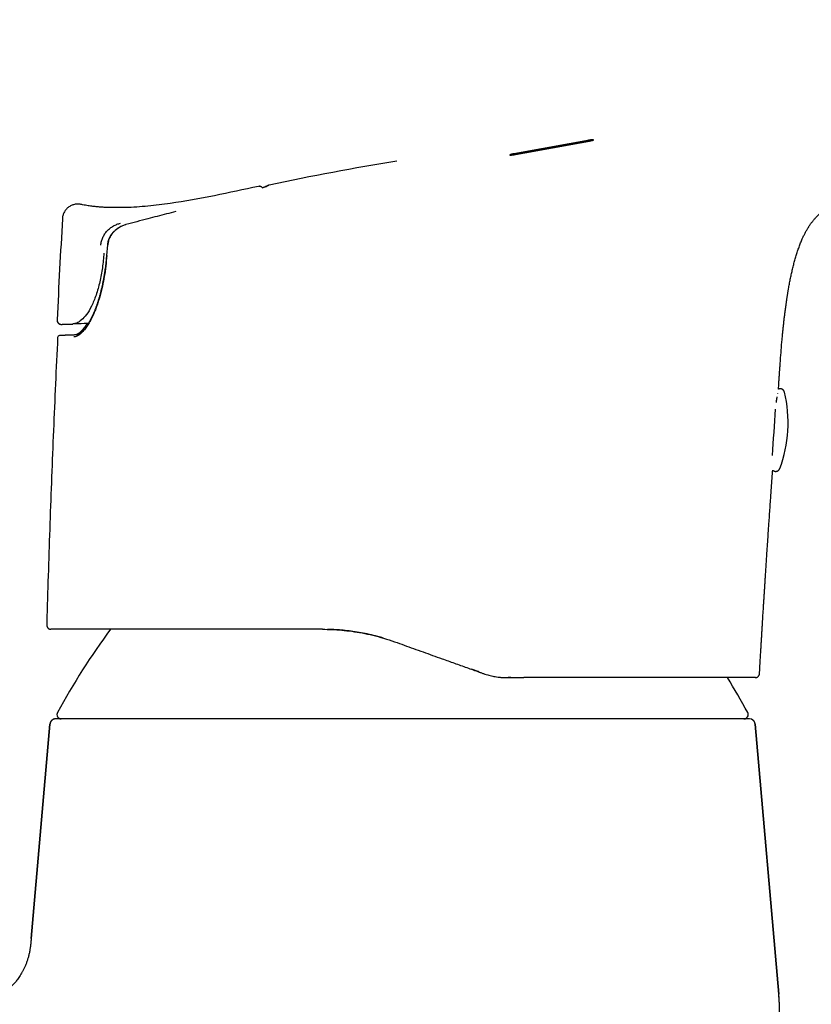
# Model space of a CAD drawing. Header units: millimetres. Extents: x 8 to 776, y 12 to 810.
# Tile 23 of 25: x 559 to 615, y 566 to 636. Entities that reach past the tile are written whole.
import ezdxf

# ---------------------------------------------------------------- set-up
doc = ezdxf.new("R2010")
doc.units = ezdxf.units.MM

msp = doc.modelspace()

# ---------------------------------------------------------------- linework, layer by layer
at = {"color": 7, "linetype": 'Continuous', "lineweight": 30}
for p, q in [((594.024, 626.162), (599.209, 627.102)), ((576.128, 623.895), (576.107, 623.894)), ((563.601, 622.617), (563.587, 622.623)), ((565.459, 619.786), (565.398, 619.035)), ((561.961, 613.262), (561.967, 613.262)), ((612.573, 609.305), (612.578, 609.333)), ((613.044, 609.427), (613.044, 609.427)), ((561.448, 592.752), (561.49, 592.748)), ((591.508, 589.769), (591.049, 589.934)), ((591.6, 589.736), (591.508, 589.769)), ((593.809, 589.347), (593.619, 589.348)), ((593.809, 589.347), (593.816, 589.349)), ((611.005, 589.349), (610.993, 589.348)), ((610.994, 589.348), (611, 589.348)), ((610.996, 589.348), (610.997, 589.348)), ((611.281, 589.632), (611.289, 589.631)), ((610.588, 586.45), (561.821, 586.45)), ((561.422, 586.085), (560.104, 571.014)), ((560.104, 571.014), (561.422, 586.085)), ((612.647, 567.102), (610.986, 586.085)), ((610.986, 586.085), (612.647, 567.102))]:
    msp.add_line(p, q, dxfattribs=at)
at = {"color": 7, "linetype": 'Continuous', "lineweight": 30, "flags": 128}
for points in [[(599.208, 627.122), (598.56, 627.005), (597.912, 626.888), (597.264, 626.77), (596.616, 626.653), (595.967, 626.535), (595.319, 626.417), (594.671, 626.3), (594.023, 626.182)], [(594.15, 626.137), (594.798, 626.256), (595.446, 626.374), (596.094, 626.492), (596.742, 626.61), (597.39, 626.728), (598.038, 626.845), (598.687, 626.963), (599.335, 627.081)], [(564.116, 614.251), (564.021, 614.248), (563.823, 614.241), (563.625, 614.234), (563.427, 614.228), (563.23, 614.221), (563.032, 614.215)]]:
    msp.add_lwpolyline(points, dxfattribs=at)
at = {"color": 7, "linetype": 'Continuous', "lineweight": 30}
for centre, radius, start, end in [((618.454, 428.357), 200, 99.39517, 102.01192), ((562.216, 614.489), 0.3, 177.12484, 271.89958), ((554.38, 872.311), 258.242, 271.74121, 271.92005), ((562.109, 613.255), 0.15, 94.42726, 177.24391), ((604.308, 607.262), 9, 339.06331, 13.9191), ((429.567, 617.995), 183.102, 355.92123, 356.94226), ((605.84, 562.955), 50, 143.42554, 151.39505), ((566.568, 562.955), 50, 28.60495, 31.86151), ((561.821, 586.05), 0.4, 90, 175), ((562.207, 586.75), 0.3, 151.39505, 270), ((610.202, 586.75), 0.3, 270, 28.60495), ((610.588, 586.05), 0.4, 5, 90), ((597.704, 565.795), 15, 0, 5)]:
    msp.add_arc(centre, radius, start, end, dxfattribs=at)
for points, knots in [([(612.915, 613.488), (612.915, 613.488), (612.917, 613.505), (612.92, 613.541), (612.926, 613.601), (612.933, 613.668), (612.941, 613.752), (612.951, 613.852), (612.964, 613.969), (612.982, 614.136), (613.006, 614.353), (613.038, 614.624), (613.073, 614.909), (613.103, 615.14), (613.126, 615.313), (613.14, 615.422), (613.155, 615.527), (613.168, 615.621), (613.178, 615.693), (613.186, 615.745), (613.191, 615.782), (613.196, 615.811), (613.2, 615.839), (613.204, 615.871), (613.213, 615.926), (613.224, 616.003), (613.239, 616.098), (613.254, 616.195), (613.269, 616.294), (613.285, 616.393), (613.302, 616.494), (613.319, 616.595), (613.349, 616.772), (613.395, 617.028), (613.457, 617.355), (613.525, 617.679), (613.597, 617.997), (613.675, 618.317), (613.759, 618.635), (613.849, 618.946), (613.944, 619.251), (614.045, 619.551), (614.155, 619.847), (614.264, 620.114), (614.37, 620.351), (614.471, 620.56), (614.58, 620.764), (614.696, 620.963), (614.82, 621.156), (614.95, 621.34), (615.087, 621.515), (615.229, 621.678), (615.374, 621.829), (615.524, 621.97), (615.675, 622.099), (615.829, 622.219), (615.983, 622.328), (616.138, 622.429), (616.293, 622.521), (616.447, 622.606), (616.602, 622.684), (616.76, 622.759), (616.922, 622.829), (617.088, 622.896), (617.228, 622.949), (617.341, 622.99), (617.427, 623.02), (617.513, 623.049), (617.601, 623.077), (617.688, 623.105), (617.774, 623.131), (617.851, 623.154), (617.917, 623.173), (617.97, 623.188), (618.013, 623.201), (618.046, 623.21), (618.072, 623.217), (618.095, 623.224), (618.123, 623.231), (618.157, 623.24), (618.202, 623.252), (618.256, 623.267), (618.317, 623.283), (618.381, 623.299), (618.447, 623.316), (618.507, 623.331), (618.56, 623.344), (618.604, 623.355), (618.646, 623.365), (618.683, 623.373), (618.714, 623.381), (618.75, 623.389), (618.792, 623.399), (618.845, 623.412), (618.891, 623.422), (618.93, 623.431), (618.961, 623.439), (618.994, 623.446), (619.026, 623.453), (619.055, 623.46), (619.079, 623.465), (619.1, 623.47), (619.126, 623.476), (619.162, 623.484), (619.216, 623.496), (619.284, 623.511), (619.368, 623.529), (619.466, 623.55), (619.577, 623.574), (619.703, 623.601), (619.831, 623.628), (619.956, 623.655), (620.073, 623.68), (620.185, 623.703), (620.291, 623.725), (620.389, 623.746), (620.485, 623.766), (620.577, 623.785), (620.664, 623.803), (620.743, 623.819), (620.813, 623.834), (620.875, 623.847), (620.929, 623.858), (620.974, 623.868), (621.015, 623.876), (621.064, 623.886), (621.125, 623.899), (621.2, 623.915), (621.284, 623.932), (621.377, 623.951), (621.476, 623.972), (621.581, 623.994), (621.692, 624.017), (621.798, 624.04), (621.9, 624.061), (621.997, 624.082), (622.095, 624.102), (622.189, 624.122), (622.275, 624.141), (622.353, 624.157), (622.432, 624.174), (622.509, 624.19), (622.586, 624.206), (622.656, 624.221), (622.725, 624.236), (622.797, 624.251), (622.872, 624.267), (622.952, 624.284), (623.04, 624.303), (623.14, 624.325), (623.251, 624.348), (623.374, 624.375), (623.51, 624.404), (623.658, 624.436), (623.819, 624.471), (623.99, 624.507), (624.163, 624.545), (624.333, 624.581), (624.496, 624.616), (624.65, 624.65), (624.793, 624.68), (624.925, 624.709), (625.044, 624.735), (625.157, 624.759), (625.268, 624.783), (625.38, 624.807), (625.495, 624.831), (625.611, 624.857), (625.73, 624.882), (625.839, 624.905), (625.935, 624.926), (626.017, 624.944), (626.093, 624.96), (626.161, 624.975), (626.222, 624.988), (626.282, 625), (626.345, 625.014), (626.418, 625.03), (626.5, 625.047), (626.607, 625.07), (626.734, 625.097), (626.878, 625.128), (627.018, 625.158), (627.151, 625.186), (627.275, 625.212), (627.39, 625.237), (627.502, 625.261), (627.614, 625.285), (627.727, 625.309), (627.839, 625.332), (627.952, 625.356), (628.082, 625.384), (628.234, 625.416), (628.409, 625.453), (628.596, 625.493), (628.796, 625.535), (629.003, 625.579), (629.213, 625.623), (629.479, 625.679), (629.799, 625.747), (630.172, 625.826), (630.51, 625.897), (630.81, 625.96), (631.071, 626.016), (631.322, 626.069), (631.563, 626.12), (631.798, 626.169), (632.029, 626.218), (632.226, 626.26), (632.392, 626.295), (632.532, 626.325), (632.677, 626.356), (632.829, 626.388), (632.982, 626.421), (633.133, 626.453), (633.279, 626.484), (633.418, 626.513), (633.549, 626.541), (633.672, 626.568), (633.792, 626.593), (633.926, 626.622), (634.079, 626.654), (634.25, 626.691), (634.429, 626.729), (634.609, 626.767), (634.788, 626.805), (634.962, 626.842), (635.131, 626.879), (635.296, 626.914), (635.46, 626.949), (635.63, 626.985), (635.807, 627.023), (636.013, 627.067), (636.251, 627.118), (636.522, 627.176), (636.796, 627.235), (637.07, 627.293), (637.335, 627.35), (637.594, 627.405), (637.845, 627.459), (638.087, 627.51), (638.336, 627.563), (638.589, 627.617), (638.846, 627.672), (639.093, 627.725), (639.335, 627.777), (639.606, 627.834), (639.909, 627.899), (640.246, 627.971), (640.623, 628.051), (641.038, 628.139), (641.491, 628.235), (641.948, 628.332), (642.405, 628.429), (642.862, 628.526), (643.319, 628.623), (643.763, 628.717), (644.196, 628.809), (644.622, 628.9), (645.057, 628.992), (645.501, 629.086), (645.955, 629.183), (646.349, 629.267), (646.681, 629.337), (646.947, 629.394), (647.217, 629.451), (647.487, 629.508), (647.751, 629.565), (648, 629.618), (648.234, 629.668), (648.453, 629.714), (648.66, 629.758), (648.858, 629.8), (649.045, 629.84), (649.222, 629.878), (649.388, 629.913), (649.544, 629.947), (649.689, 629.978), (649.824, 630.006), (649.947, 630.033), (650.065, 630.058), (650.183, 630.083), (650.331, 630.114), (650.513, 630.153), (650.732, 630.2), (650.965, 630.25), (651.213, 630.302), (651.476, 630.359), (651.748, 630.416), (652.028, 630.476), (652.316, 630.538), (652.617, 630.602), (652.931, 630.669), (653.258, 630.738), (653.598, 630.811), (653.952, 630.886), (654.318, 630.964), (654.697, 631.045), (655.06, 631.122), (655.404, 631.195), (655.725, 631.263), (656.047, 631.332), (656.366, 631.4), (656.815, 631.495), (657.389, 631.617), (658.085, 631.765), (658.767, 631.91), (659.435, 632.052), (660.086, 632.19), (660.72, 632.325), (661.336, 632.456), (661.939, 632.585), (662.475, 632.699), (662.948, 632.8), (663.36, 632.887), (663.764, 632.973), (664.16, 633.058), (664.546, 633.14), (664.921, 633.22), (665.281, 633.296), (665.634, 633.371), (665.978, 633.445), (666.313, 633.516), (666.633, 633.584), (666.939, 633.649), (667.229, 633.711), (667.456, 633.759), (667.623, 633.795), (667.735, 633.819), (667.85, 633.843), (667.973, 633.869), (668.108, 633.898), (668.255, 633.929), (668.414, 633.963), (668.587, 634), (668.773, 634.039), (668.974, 634.082), (669.19, 634.128), (669.42, 634.177), (669.662, 634.229), (669.919, 634.283), (670.188, 634.34), (670.471, 634.401), (670.767, 634.464), (671.077, 634.529), (671.399, 634.598), (671.736, 634.67), (672.083, 634.744), (672.441, 634.82), (672.81, 634.899), (673.192, 634.98), (673.59, 635.065), (674.004, 635.153), (674.433, 635.244), (674.876, 635.339), (675.333, 635.436), (675.763, 635.527), (676.041, 635.586), (676.163, 635.612)], [0, 0, 0, 0, 0.000003, 0.000713, 0.001543, 0.002491, 0.003539, 0.005048, 0.006706, 0.008433, 0.012022, 0.015797, 0.019773, 0.023954, 0.025473, 0.027017, 0.028541, 0.029861, 0.030961, 0.031561, 0.032067, 0.032479, 0.032811, 0.03324, 0.033822, 0.03511, 0.036461, 0.037826, 0.039205, 0.040598, 0.042006, 0.043428, 0.044865, 0.049477, 0.054232, 0.058669, 0.063203, 0.067788, 0.072332, 0.076837, 0.081233, 0.085612, 0.089983, 0.094352, 0.097573, 0.100789, 0.103996, 0.107192, 0.110371, 0.113518, 0.116587, 0.119575, 0.122484, 0.125316, 0.128075, 0.130763, 0.133385, 0.135941, 0.138434, 0.140866, 0.14326, 0.145673, 0.148116, 0.150594, 0.153113, 0.15439, 0.155678, 0.156979, 0.158293, 0.159621, 0.160962, 0.162212, 0.163164, 0.163983, 0.164672, 0.165232, 0.165591, 0.165992, 0.166534, 0.167216, 0.168039, 0.169253, 0.170558, 0.171934, 0.173381, 0.174898, 0.17593, 0.176976, 0.177923, 0.17875, 0.179456, 0.180042, 0.181081, 0.182185, 0.183379, 0.183994, 0.184644, 0.185329, 0.18603, 0.186627, 0.187126, 0.187483, 0.187828, 0.18845, 0.189209, 0.19023, 0.191437, 0.192833, 0.194421, 0.196202, 0.198177, 0.199864, 0.201546, 0.20313, 0.204619, 0.206012, 0.207311, 0.208672, 0.209914, 0.211037, 0.212045, 0.212951, 0.213745, 0.214436, 0.215068, 0.21578, 0.216853, 0.218083, 0.21943, 0.220979, 0.222634, 0.224367, 0.22617, 0.228062, 0.229537, 0.231126, 0.232776, 0.234298, 0.235675, 0.23691, 0.238004, 0.239347, 0.240527, 0.241557, 0.242587, 0.243673, 0.244798, 0.245962, 0.247232, 0.248675, 0.250263, 0.252024, 0.253958, 0.256067, 0.258352, 0.260813, 0.263324, 0.265699, 0.268039, 0.270228, 0.272269, 0.274111, 0.275815, 0.277393, 0.278973, 0.280596, 0.282232, 0.28391, 0.28563, 0.287357, 0.28864, 0.289824, 0.29091, 0.291897, 0.29279, 0.293564, 0.294477, 0.295529, 0.296719, 0.298027, 0.300147, 0.302224, 0.304251, 0.306158, 0.307928, 0.309563, 0.311096, 0.312742, 0.314349, 0.315916, 0.317489, 0.319162, 0.321466, 0.323942, 0.326591, 0.329414, 0.33239, 0.335372, 0.338329, 0.343687, 0.348967, 0.354169, 0.358031, 0.36174, 0.365298, 0.368713, 0.372051, 0.375329, 0.37857, 0.380469, 0.382456, 0.384529, 0.38669, 0.388932, 0.391096, 0.393114, 0.395166, 0.397041, 0.398741, 0.400409, 0.402148, 0.40447, 0.406909, 0.409464, 0.412066, 0.414601, 0.417068, 0.419466, 0.421792, 0.424079, 0.426469, 0.428979, 0.431609, 0.435235, 0.439068, 0.443108, 0.44689, 0.45068, 0.45435, 0.457899, 0.461327, 0.464634, 0.468444, 0.472079, 0.475541, 0.478917, 0.482369, 0.487009, 0.491785, 0.496697, 0.502974, 0.509426, 0.515896, 0.522363, 0.528828, 0.535291, 0.541752, 0.547676, 0.553694, 0.559848, 0.56614, 0.572568, 0.579134, 0.58287, 0.586649, 0.590471, 0.594332, 0.598097, 0.601694, 0.604934, 0.608027, 0.610971, 0.613767, 0.616416, 0.618917, 0.62127, 0.623476, 0.625533, 0.627443, 0.629176, 0.630785, 0.632441, 0.634182, 0.63707, 0.640166, 0.643469, 0.646979, 0.650697, 0.654622, 0.658512, 0.662587, 0.666846, 0.671289, 0.675917, 0.680729, 0.685725, 0.690905, 0.696269, 0.701818, 0.706307, 0.710885, 0.71544, 0.719957, 0.724437, 0.734477, 0.744322, 0.753971, 0.763426, 0.772686, 0.781591, 0.790308, 0.798837, 0.807178, 0.813093, 0.818909, 0.824627, 0.830247, 0.835729, 0.841022, 0.846126, 0.851041, 0.855987, 0.860725, 0.865255, 0.869578, 0.873693, 0.8776, 0.879207, 0.880777, 0.882342, 0.884074, 0.885996, 0.888068, 0.890323, 0.892762, 0.895383, 0.898246, 0.9013, 0.904544, 0.907978, 0.911603, 0.915419, 0.919424, 0.923611, 0.927987, 0.932552, 0.937306, 0.94225, 0.94729, 0.952513, 0.957917, 0.963505, 0.969394, 0.975472, 0.98174, 0.988198, 0.994844, 1, 1, 1, 1]), ([(599.335, 627.081), (599.344, 627.083), (599.363, 627.086), (599.393, 627.092), (599.426, 627.099), (599.458, 627.106), (599.485, 627.112), (599.506, 627.117), (599.523, 627.121), (599.537, 627.125), (599.548, 627.128), (599.569, 627.134), (599.595, 627.143), (599.614, 627.151), (599.62, 627.157), (599.62, 627.161), (599.614, 627.165), (599.598, 627.167), (599.57, 627.167), (599.538, 627.166), (599.506, 627.164), (599.466, 627.16), (599.415, 627.154), (599.352, 627.146), (599.281, 627.135), (599.233, 627.127), (599.208, 627.122)], [0, 0, 0, 0, 0.024889, 0.054017, 0.087385, 0.12499, 0.153141, 0.178369, 0.200675, 0.220058, 0.236517, 0.250052, 0.319379, 0.384111, 0.424757, 0.463372, 0.499965, 0.562524, 0.624975, 0.666615, 0.708249, 0.749894, 0.806264, 0.86672, 0.931291, 1, 1, 1, 1]), ([(599.209, 627.102), (599.234, 627.106), (599.282, 627.115), (599.345, 627.124), (599.396, 627.131), (599.435, 627.136), (599.478, 627.141), (599.524, 627.145), (599.56, 627.147), (599.582, 627.147), (599.594, 627.147), (599.599, 627.146), (599.601, 627.146)], [0, 0, 0, 0, 0.152713, 0.296256, 0.38696, 0.473619, 0.556256, 0.694928, 0.833634, 0.903125, 0.972673, 1, 1, 1, 1]), ([(594.023, 626.182), (594.016, 626.181), (594.001, 626.178), (593.978, 626.173), (593.952, 626.168), (593.925, 626.163), (593.898, 626.157), (593.873, 626.151), (593.851, 626.146), (593.834, 626.141), (593.82, 626.137), (593.809, 626.134), (593.788, 626.128), (593.763, 626.12), (593.745, 626.111), (593.739, 626.106), (593.738, 626.103), (593.739, 626.1), (593.745, 626.097), (593.76, 626.094), (593.792, 626.093), (593.835, 626.095), (593.886, 626.099), (593.944, 626.106), (594.01, 626.114), (594.068, 626.123), (594.115, 626.131), (594.138, 626.135), (594.15, 626.137)], [0, 0, 0, 0, 0.019917, 0.042376, 0.067378, 0.094921, 0.125007, 0.154026, 0.179775, 0.202255, 0.221463, 0.237401, 0.250067, 0.31974, 0.384588, 0.415244, 0.444696, 0.472949, 0.500006, 0.563099, 0.625663, 0.687756, 0.747831, 0.807857, 0.870782, 0.936644, 0.967881, 1, 1, 1, 1]), ([(593.757, 626.095), (593.759, 626.097), (593.768, 626.101), (593.79, 626.108), (593.812, 626.115), (593.826, 626.119), (593.843, 626.123), (593.866, 626.129), (593.896, 626.136), (593.93, 626.143), (593.964, 626.15), (593.995, 626.156), (594.015, 626.16), (594.024, 626.162)], [0, 0, 0, 0, 0.0711327, 0.2704029, 0.3321117, 0.3791464, 0.4440445, 0.5268005, 0.6274068, 0.7416206, 0.8387225, 0.9248495, 1, 1, 1, 1]), ([(576.07, 623.889), (575.042, 623.666), (572.985, 623.219), (570.396, 622.742), (568.305, 622.495), (567.058, 622.39), (566.335, 622.408), (566.138, 622.412)], [0, 0, 0, 0, 0.313688, 0.627576, 0.784452, 0.941332, 1, 1, 1, 1]), ([(576.373, 623.773), (576.369, 623.778), (576.358, 623.793), (576.339, 623.813), (576.312, 623.836), (576.28, 623.857), (576.246, 623.874), (576.211, 623.885), (576.178, 623.892), (576.15, 623.895), (576.134, 623.895), (576.127, 623.895)], [0, 0, 0, 0, 0.039593, 0.116713, 0.198488, 0.315076, 0.440785, 0.57612, 0.721567, 0.877581, 1, 1, 1, 1]), ([(576.535, 623.852), (576.526, 623.849), (576.509, 623.841), (576.474, 623.828), (576.434, 623.814), (576.396, 623.801), (576.37, 623.792), (576.36, 623.789)], [0, 0, 0, 0, 0.239028, 0.466113, 0.681408, 0.885035, 1, 1, 1, 1]), ([(576.823, 623.976), (576.822, 623.976), (576.818, 623.975), (576.811, 623.972), (576.801, 623.969), (576.791, 623.965), (576.782, 623.962), (576.774, 623.958), (576.766, 623.955), (576.76, 623.952), (576.754, 623.95), (576.75, 623.948), (576.745, 623.946), (576.74, 623.944), (576.734, 623.941), (576.727, 623.938), (576.718, 623.934), (576.709, 623.93), (576.698, 623.925), (576.686, 623.92), (576.672, 623.914), (576.656, 623.907), (576.638, 623.899), (576.616, 623.889), (576.592, 623.878), (576.565, 623.866), (576.545, 623.857), (576.535, 623.852)], [0, 0, 0, 0, 0.010578, 0.059608, 0.105423, 0.148024, 0.187407, 0.223572, 0.256517, 0.283887, 0.308549, 0.33051, 0.352519, 0.376846, 0.403493, 0.43521, 0.469694, 0.506947, 0.546974, 0.589779, 0.635368, 0.683746, 0.740191, 0.800028, 0.863267, 0.92992, 1, 1, 1, 1]), ([(576.776, 623.951), (576.776, 623.951), (576.776, 623.951), (576.775, 623.951), (576.772, 623.949), (576.769, 623.948), (576.765, 623.945), (576.761, 623.943), (576.756, 623.941), (576.752, 623.938), (576.746, 623.935), (576.74, 623.932), (576.732, 623.928), (576.723, 623.923), (576.713, 623.918), (576.701, 623.912), (576.687, 623.904), (576.671, 623.896), (576.652, 623.887), (576.631, 623.876), (576.607, 623.864), (576.59, 623.855), (576.581, 623.851)], [0, 0, 0, 0, 0.035128, 0.08234, 0.128061, 0.172289, 0.215024, 0.25641, 0.285657, 0.318314, 0.354388, 0.39388, 0.436796, 0.483141, 0.53292, 0.58614, 0.645594, 0.708841, 0.775893, 0.846761, 0.921459, 1, 1, 1, 1]), ([(563.314, 622.641), (563.295, 622.64), (563.238, 622.638), (563.142, 622.621), (563.028, 622.59), (562.916, 622.545), (562.808, 622.487), (562.706, 622.417), (562.613, 622.336), (562.531, 622.245), (562.46, 622.147), (562.402, 622.044), (562.356, 621.937), (562.322, 621.83), (562.3, 621.724), (562.294, 621.653), (562.292, 621.618)], [0, 0, 0, 0, 0.0356697, 0.1090677, 0.1841165, 0.2604958, 0.3378061, 0.4155933, 0.4933666, 0.5706314, 0.6469121, 0.7217686, 0.7948073, 0.8656936, 0.9341587, 1, 1, 1, 1]), ([(563.465, 622.64), (563.452, 622.641), (563.413, 622.645), (563.373, 622.646), (563.344, 622.644), (563.343, 622.644)], [0, 0, 0, 0, 0.30001, 0.974429, 1, 1, 1, 1]), ([(563.391, 622.643), (563.385, 622.644), (563.369, 622.645), (563.353, 622.643), (563.343, 622.643)], [0, 0, 0, 0, 0.3840532, 1, 1, 1, 1]), ([(563.484, 622.638), (563.483, 622.639), (563.477, 622.64), (563.47, 622.64), (563.464, 622.64)], [0, 0, 0, 0, 0.1511873, 1, 1, 1, 1]), ([(563.585, 622.624), (563.56, 622.628), (563.52, 622.636), (563.479, 622.639), (563.465, 622.64)], [0, 0, 0, 0, 0.64105, 1, 1, 1, 1]), ([(566.142, 622.396), (566.132, 622.396), (566.113, 622.396), (566.08, 622.395), (566.045, 622.395), (566.009, 622.395), (565.973, 622.395), (565.938, 622.395), (565.903, 622.395), (565.869, 622.395), (565.838, 622.395), (565.812, 622.395), (565.788, 622.395), (565.767, 622.396), (565.738, 622.396), (565.694, 622.397), (565.635, 622.399), (565.564, 622.401), (565.48, 622.404), (565.384, 622.409), (565.275, 622.414), (565.154, 622.421), (565.025, 622.43), (564.89, 622.441), (564.75, 622.454), (564.6, 622.469), (564.44, 622.487), (564.271, 622.508), (564.094, 622.533), (563.909, 622.563), (563.743, 622.591), (563.64, 622.612), (563.601, 622.62)], [0, 0, 0, 0, 0.045315, 0.087174, 0.125633, 0.160761, 0.192652, 0.216849, 0.238983, 0.259185, 0.27317, 0.286253, 0.294529, 0.302495, 0.310928, 0.325925, 0.344282, 0.366335, 0.392279, 0.422231, 0.456271, 0.494452, 0.536812, 0.57834, 0.623263, 0.671596, 0.723351, 0.778541, 0.836101, 0.896986, 0.961179, 1, 1, 1, 1]), ([(570.258, 622.118), (570.041, 622.062), (569.606, 621.951), (568.953, 621.782), (568.261, 621.601), (567.53, 621.408), (567.017, 621.27), (566.76, 621.202)], [0, 0, 0, 0, 0.186647, 0.373321, 0.560006, 0.78002, 1, 1, 1, 1]), ([(562.292, 621.618), (562.228, 620.432), (562.1, 618.061), (561.978, 615.69), (561.917, 614.504)], [0, 0, 0, 0, 0.499939, 1, 1, 1, 1]), ([(564.989, 619.758), (565.002, 619.85), (565.027, 620.036), (565.126, 620.3), (565.262, 620.547), (565.438, 620.768), (565.646, 620.956), (565.876, 621.11), (566.122, 621.231), (566.296, 621.283), (566.382, 621.309)], [0, 0, 0, 0, 0.125519, 0.251921, 0.378719, 0.505253, 0.630846, 0.755386, 0.878676, 1, 1, 1, 1]), ([(566.744, 621.195), (566.711, 621.185), (566.638, 621.163), (566.531, 621.122), (566.424, 621.075), (566.327, 621.025), (566.24, 620.973), (566.157, 620.919), (566.079, 620.862), (566.009, 620.805), (565.947, 620.75), (565.891, 620.695), (565.844, 620.645), (565.804, 620.599), (565.771, 620.558), (565.739, 620.516), (565.709, 620.473), (565.683, 620.433), (565.661, 620.398), (565.646, 620.373), (565.637, 620.357), (565.63, 620.344), (565.621, 620.328), (565.609, 620.304), (565.593, 620.272), (565.574, 620.231), (565.553, 620.181), (565.531, 620.121), (565.508, 620.05), (565.487, 619.969), (565.469, 619.876), (565.462, 619.809), (565.459, 619.774)], [0, 0, 0, 0, 0.050748, 0.111721, 0.169017, 0.22259, 0.272405, 0.318439, 0.368661, 0.413396, 0.452821, 0.490484, 0.527718, 0.554058, 0.58019, 0.606119, 0.631852, 0.656609, 0.676934, 0.692392, 0.699152, 0.704635, 0.713305, 0.726439, 0.744063, 0.766219, 0.792965, 0.824386, 0.8606, 0.901774, 0.948136, 1, 1, 1, 1]), ([(566.76, 621.201), (566.602, 621.145), (566.285, 621.031), (565.952, 620.763), (565.738, 620.504), (565.611, 620.284), (565.517, 620.042), (565.493, 619.87), (565.48, 619.783)], [0, 0, 0, 0, 0.247649, 0.495472, 0.619351, 0.743684, 0.869838, 1, 1, 1, 1]), ([(565.212, 619.202), (565.181, 618.858), (565.118, 618.167), (564.934, 617.158), (564.671, 616.225), (564.345, 615.432), (563.987, 614.847), (563.635, 614.469), (563.307, 614.257), (563.123, 614.229), (563.032, 614.215)], [0, 0, 0, 0, 0.123844, 0.248769, 0.374887, 0.502226, 0.628531, 0.753769, 0.878318, 1, 1, 1, 1]), ([(565.418, 619.032), (565.395, 618.778), (565.349, 618.281), (565.244, 617.561), (565.131, 616.971), (565.021, 616.5), (564.923, 616.133), (564.816, 615.783), (564.702, 615.449), (564.568, 615.095), (564.409, 614.733), (564.225, 614.379), (564.033, 614.068), (563.836, 613.803), (563.64, 613.586), (563.45, 613.428), (563.27, 613.326), (563.161, 613.311), (563.106, 613.303)], [0, 0, 0, 0, 0.09137, 0.178404, 0.261807, 0.310455, 0.358282, 0.405492, 0.452301, 0.498928, 0.561284, 0.623225, 0.685521, 0.748926, 0.813135, 0.875847, 0.937861, 1, 1, 1, 1]), ([(565.398, 619.035), (565.391, 618.953), (565.377, 618.792), (565.353, 618.559), (565.328, 618.341), (565.302, 618.137), (565.275, 617.95), (565.25, 617.779), (565.225, 617.624), (565.2, 617.483), (565.177, 617.356), (565.156, 617.241), (565.134, 617.133), (565.113, 617.027), (565.091, 616.922), (565.067, 616.816), (565.043, 616.711), (565.01, 616.57), (564.966, 616.394), (564.91, 616.186), (564.851, 615.98), (564.789, 615.779), (564.724, 615.583), (564.656, 615.391), (564.584, 615.204), (564.514, 615.033), (564.446, 614.879), (564.381, 614.739), (564.315, 614.605), (564.248, 614.478), (564.188, 614.371), (564.137, 614.284), (564.093, 614.212), (564.051, 614.146), (564.009, 614.084), (563.966, 614.022), (563.921, 613.96), (563.879, 613.907), (563.842, 613.862), (563.812, 613.825), (563.78, 613.789), (563.747, 613.754), (563.716, 613.722), (563.688, 613.694), (563.666, 613.673), (563.65, 613.658), (563.637, 613.647), (563.626, 613.637), (563.615, 613.627), (563.601, 613.616), (563.584, 613.602), (563.564, 613.586), (563.539, 613.567), (563.511, 613.547), (563.482, 613.529), (563.456, 613.514), (563.434, 613.502), (563.414, 613.492), (563.396, 613.484), (563.376, 613.475), (563.354, 613.467), (563.329, 613.459), (563.302, 613.452), (563.273, 613.447), (563.253, 613.446), (563.243, 613.445)], [0, 0, 0, 0, 0.0301728, 0.0586183, 0.0853171, 0.1102545, 0.1334195, 0.1544381, 0.1737349, 0.1913071, 0.2071537, 0.2215445, 0.2348436, 0.2482176, 0.2616831, 0.2752397, 0.2888867, 0.3026236, 0.3302064, 0.358101, 0.3860274, 0.4139375, 0.4418396, 0.4697447, 0.497866, 0.5264251, 0.5495973, 0.573051, 0.5967806, 0.6202436, 0.6426955, 0.6581094, 0.6730025, 0.6873746, 0.7012255, 0.7152135, 0.7306308, 0.7475123, 0.757603, 0.7681345, 0.7791042, 0.7905113, 0.8017238, 0.8115813, 0.8200643, 0.8251016, 0.8294926, 0.8332382, 0.8370126, 0.8420768, 0.848458, 0.8561542, 0.8650135, 0.8774682, 0.888865, 0.8992074, 0.908498, 0.9167382, 0.924146, 0.9324204, 0.9429422, 0.9549543, 0.9684618, 0.983473, 1, 1, 1, 1]), ([(561.919, 614.471), (561.919, 614.467), (561.919, 614.45), (561.925, 614.421), (561.936, 614.385), (561.951, 614.35), (561.969, 614.32), (561.989, 614.295), (562.009, 614.273), (562.03, 614.254), (562.052, 614.239), (562.071, 614.227), (562.089, 614.218), (562.105, 614.21), (562.122, 614.204), (562.138, 614.199), (562.155, 614.195), (562.174, 614.192), (562.191, 614.19), (562.2, 614.189), (562.204, 614.189)], [0, 0, 0, 0, 0.0138999, 0.0718387, 0.1255074, 0.173947, 0.2291947, 0.2731743, 0.3104313, 0.3567766, 0.3916156, 0.4211121, 0.4548067, 0.4954573, 0.544662, 0.6033232, 0.6719713, 0.7795816, 0.9060161, 1, 1, 1, 1]), ([(562.218, 614.189), (562.22, 614.189), (562.224, 614.189), (562.233, 614.19), (562.243, 614.19), (562.253, 614.19), (562.264, 614.19), (562.274, 614.191), (562.284, 614.191), (562.294, 614.191), (562.303, 614.192), (562.312, 614.192), (562.319, 614.192), (562.326, 614.192), (562.332, 614.193), (562.339, 614.193), (562.35, 614.193), (562.365, 614.194), (562.386, 614.194), (562.409, 614.195), (562.434, 614.196), (562.46, 614.197), (562.487, 614.197), (562.515, 614.198), (562.544, 614.199), (562.572, 614.2), (562.601, 614.201), (562.627, 614.202), (562.649, 614.203), (562.67, 614.203), (562.694, 614.204), (562.721, 614.205), (562.753, 614.206), (562.787, 614.207), (562.823, 614.208), (562.847, 614.209), (562.858, 614.209)], [0, 0, 0, 0, 0.0371922, 0.0806087, 0.1209924, 0.1583523, 0.1907466, 0.2204762, 0.2475452, 0.2719572, 0.2937148, 0.3128201, 0.328406, 0.341928, 0.3554903, 0.3695102, 0.3839877, 0.417954, 0.4542007, 0.4924275, 0.5309212, 0.5682472, 0.6055743, 0.6427894, 0.6788368, 0.7134617, 0.7466647, 0.7788025, 0.797742, 0.8195997, 0.8443783, 0.8720812, 0.9027129, 0.9362787, 0.9706196, 1, 1, 1, 1]), ([(564.022, 614.249), (564.021, 614.248), (563.999, 614.21), (563.956, 614.142), (563.892, 614.045), (563.828, 613.955), (563.772, 613.882), (563.724, 613.824), (563.686, 613.779), (563.647, 613.736), (563.609, 613.698), (563.579, 613.668), (563.556, 613.647), (563.539, 613.632), (563.524, 613.618), (563.509, 613.606), (563.494, 613.593), (563.477, 613.579), (563.454, 613.562), (563.427, 613.543), (563.399, 613.525), (563.374, 613.51), (563.353, 613.498), (563.334, 613.488), (563.317, 613.48), (563.299, 613.472), (563.278, 613.464), (563.254, 613.456), (563.229, 613.45), (563.201, 613.444), (563.182, 613.443), (563.173, 613.442)], [0, 0, 0, 0, 0.002034, 0.068919, 0.133526, 0.198823, 0.267516, 0.307389, 0.348213, 0.38999, 0.431369, 0.469115, 0.488652, 0.507009, 0.524188, 0.54019, 0.556175, 0.576234, 0.600722, 0.637168, 0.67168, 0.702702, 0.730241, 0.754298, 0.775645, 0.799714, 0.830556, 0.865981, 0.90601, 0.950669, 1, 1, 1, 1]), ([(563.243, 613.445), (563.21, 613.444), (563.146, 613.442), (563.056, 613.438), (562.975, 613.435), (562.9, 613.433), (562.832, 613.43), (562.772, 613.428), (562.718, 613.426), (562.67, 613.424), (562.627, 613.423), (562.587, 613.422), (562.552, 613.42), (562.52, 613.419), (562.492, 613.418), (562.466, 613.417), (562.443, 613.417), (562.415, 613.416), (562.382, 613.414), (562.346, 613.413), (562.314, 613.412), (562.284, 613.411), (562.257, 613.41), (562.232, 613.409), (562.215, 613.409), (562.203, 613.408), (562.197, 613.408), (562.189, 613.408), (562.181, 613.408), (562.172, 613.407), (562.162, 613.407), (562.153, 613.406), (562.142, 613.406), (562.132, 613.406), (562.121, 613.405), (562.11, 613.405), (562.1, 613.404), (562.092, 613.403), (562.085, 613.403), (562.082, 613.402), (562.081, 613.402)], [0, 0, 0, 0, 0.044715, 0.087502, 0.128368, 0.167317, 0.204355, 0.239487, 0.270869, 0.300563, 0.328574, 0.354903, 0.379555, 0.402531, 0.423835, 0.443468, 0.461692, 0.479514, 0.513645, 0.546615, 0.579459, 0.611072, 0.642137, 0.673214, 0.704303, 0.714021, 0.724274, 0.735839, 0.748723, 0.762925, 0.778445, 0.795282, 0.813434, 0.835791, 0.859865, 0.885655, 0.91316, 0.942379, 0.973313, 1, 1, 1, 1]), ([(612.752, 611.49), (612.756, 611.545), (612.777, 611.843), (612.819, 612.385), (612.868, 612.997), (612.904, 613.364), (612.916, 613.488)], [0, 0, 0, 0, 0.081986, 0.448029, 0.813058, 1, 1, 1, 1]), ([(561.959, 613.262), (561.952, 613.127), (561.892, 611.903), (561.787, 609.589), (561.646, 606.321), (561.517, 603.053), (561.399, 599.784), (561.292, 596.515), (561.223, 594.273), (561.192, 593.119), (561.191, 593.056)], [0, 0, 0, 0, 0.020083, 0.181835, 0.343588, 0.505342, 0.667096, 0.828848, 0.990601, 1, 1, 1, 1]), ([(562.09, 613.403), (562.088, 613.403), (562.085, 613.403), (562.082, 613.402), (562.081, 613.402)], [0, 0, 0, 0, 0.895486, 1, 1, 1, 1]), ([(612.626, 609.628), (612.631, 609.703), (612.641, 609.869), (612.658, 610.124), (612.676, 610.388), (612.689, 610.59), (612.699, 610.731), (612.704, 610.814), (612.71, 610.896), (612.716, 610.977), (612.721, 611.058), (612.727, 611.134), (612.731, 611.204), (612.736, 611.263), (612.739, 611.311), (612.742, 611.348), (612.744, 611.379), (612.746, 611.414), (612.749, 611.452), (612.751, 611.479), (612.752, 611.49)], [0, 0, 0, 0, 0.120782, 0.267058, 0.408751, 0.545904, 0.591071, 0.635724, 0.679864, 0.723491, 0.766602, 0.809005, 0.84693, 0.878924, 0.904957, 0.92462, 0.938737, 0.956778, 0.981393, 1, 1, 1, 1]), ([(613.044, 609.425), (613.044, 609.426), (613.043, 609.431), (613.039, 609.443), (613.034, 609.46), (613.026, 609.48), (613.015, 609.501), (613.001, 609.524), (612.985, 609.546), (612.965, 609.568), (612.943, 609.589), (612.918, 609.607), (612.891, 609.623), (612.863, 609.636), (612.832, 609.646), (612.799, 609.654), (612.766, 609.657), (612.732, 609.657), (612.7, 609.653), (612.669, 609.646), (612.644, 609.638), (612.63, 609.631), (612.626, 609.629)], [0, 0, 0, 0, 0.008292, 0.048033, 0.088216, 0.130871, 0.177186, 0.227147, 0.279795, 0.334118, 0.389459, 0.445429, 0.501796, 0.558419, 0.615209, 0.6782, 0.739714, 0.799671, 0.858213, 0.91544, 0.971406, 1, 1, 1, 1]), ([(612.476, 608.702), (612.477, 608.712), (612.484, 608.76), (612.497, 608.843), (612.513, 608.942), (612.527, 609.026), (612.535, 609.072), (612.538, 609.093)], [0, 0, 0, 0, 0.069659, 0.324387, 0.59467, 0.822072, 1, 1, 1, 1]), ([(611.294, 589.631), (611.298, 589.704), (611.307, 589.865), (611.32, 590.111), (611.335, 590.367), (611.352, 590.662), (611.372, 590.993), (611.393, 591.357), (611.414, 591.694), (611.432, 592.005), (611.449, 592.29), (611.466, 592.564), (611.482, 592.826), (611.497, 593.075), (611.511, 593.312), (611.525, 593.537), (611.538, 593.751), (611.551, 593.951), (611.563, 594.14), (611.574, 594.317), (611.584, 594.478), (611.593, 594.626), (611.602, 594.759), (611.61, 594.882), (611.617, 595), (611.628, 595.169), (611.642, 595.398), (611.661, 595.69), (611.68, 595.998), (611.701, 596.321), (611.722, 596.657), (611.745, 597.006), (611.768, 597.368), (611.793, 597.745), (611.819, 598.14), (611.847, 598.552), (611.876, 598.981), (611.906, 599.423), (611.936, 599.868), (611.97, 600.354), (612.006, 600.873), (612.044, 601.424), (612.079, 601.942), (612.113, 602.428), (612.145, 602.883), (612.176, 603.326), (612.201, 603.678), (612.216, 603.882), (612.221, 603.942)], [0, 0, 0, 0, 0.0154184, 0.0337031, 0.0515809, 0.0690258, 0.0955415, 0.120958, 0.1452868, 0.1660998, 0.1860618, 0.2051765, 0.2234456, 0.2408693, 0.2574471, 0.2731783, 0.2880619, 0.3020971, 0.3152835, 0.3276205, 0.3391081, 0.3491612, 0.3584591, 0.3670019, 0.3750122, 0.3831811, 0.4025197, 0.4229319, 0.4444184, 0.4669801, 0.4906185, 0.5148842, 0.5401908, 0.5665389, 0.5939278, 0.6228825, 0.652912, 0.6840132, 0.71546, 0.746313, 0.785815, 0.8243019, 0.8617807, 0.8943955, 0.9262099, 0.9572214, 0.9874258, 1, 1, 1, 1]), ([(612.221, 603.939), (612.222, 603.937), (612.231, 603.928), (612.249, 603.913), (612.274, 603.895), (612.302, 603.881), (612.33, 603.868), (612.361, 603.859), (612.394, 603.853), (612.428, 603.851), (612.461, 603.852), (612.493, 603.857), (612.523, 603.865), (612.552, 603.875), (612.579, 603.889), (612.603, 603.904), (612.626, 603.921), (612.646, 603.94), (612.66, 603.955), (612.668, 603.965), (612.67, 603.968)], [0, 0, 0, 0, 0.015216, 0.075068, 0.135503, 0.196309, 0.257355, 0.318558, 0.385881, 0.451627, 0.515747, 0.578378, 0.639614, 0.699503, 0.758052, 0.815228, 0.870937, 0.924992, 0.977065, 1, 1, 1, 1]), ([(612.67, 603.968), (612.675, 603.975), (612.685, 603.988), (612.696, 604.006), (612.704, 604.023), (612.71, 604.036), (612.713, 604.044), (612.714, 604.047)], [0, 0, 0, 0, 0.254091, 0.466224, 0.666457, 0.858226, 1, 1, 1, 1]), ([(561.192, 593.051), (561.193, 593.036), (561.193, 593.005), (561.204, 592.961), (561.219, 592.921), (561.238, 592.886), (561.259, 592.857), (561.28, 592.835), (561.297, 592.82), (561.308, 592.81), (561.317, 592.804), (561.324, 592.799), (561.334, 592.792), (561.346, 592.785), (561.36, 592.778), (561.374, 592.771), (561.388, 592.766), (561.402, 592.761), (561.417, 592.757), (561.431, 592.753), (561.442, 592.751), (561.447, 592.751), (561.448, 592.751)], [0, 0, 0, 0, 0.058949, 0.119504, 0.174032, 0.221337, 0.271915, 0.311169, 0.341253, 0.357772, 0.36943, 0.380334, 0.392554, 0.423379, 0.46508, 0.518844, 0.585213, 0.664468, 0.756776, 0.862242, 0.980943, 1, 1, 1, 1]), ([(580.586, 592.748), (580.389, 592.748), (579.997, 592.748), (579.416, 592.748), (578.842, 592.748), (578.276, 592.748), (577.719, 592.748), (577.17, 592.748), (576.629, 592.748), (576.117, 592.748), (575.633, 592.748), (575.178, 592.748), (574.728, 592.748), (574.374, 592.748), (574.113, 592.748), (573.941, 592.748), (573.771, 592.748), (573.602, 592.748), (573.433, 592.748), (573.266, 592.748), (573.099, 592.748), (572.838, 592.748), (572.485, 592.748), (572.044, 592.748), (571.612, 592.748), (571.187, 592.748), (570.774, 592.748), (570.37, 592.748), (569.978, 592.748), (569.592, 592.748), (569.213, 592.748), (568.838, 592.748), (568.47, 592.748), (568.109, 592.748), (567.757, 592.748), (567.413, 592.748), (567.077, 592.748), (566.738, 592.748), (566.397, 592.748), (566.055, 592.748), (565.726, 592.748), (565.408, 592.748), (565.103, 592.748), (564.809, 592.748), (564.527, 592.748), (564.276, 592.748), (564.054, 592.748), (563.857, 592.748), (563.668, 592.748), (563.486, 592.748), (563.312, 592.748), (563.144, 592.748), (562.984, 592.748), (562.82, 592.748), (562.653, 592.748), (562.487, 592.748), (562.333, 592.748), (562.193, 592.748), (562.065, 592.748), (561.95, 592.748), (561.848, 592.748), (561.757, 592.748), (561.678, 592.748), (561.612, 592.748), (561.56, 592.748), (561.522, 592.748), (561.497, 592.748), (561.493, 592.748), (561.49, 592.748)], [0, 0, 0, 0, 0.018363, 0.036561, 0.0546, 0.07249, 0.090239, 0.107854, 0.125345, 0.14272, 0.157923, 0.173048, 0.188105, 0.203097, 0.208971, 0.214837, 0.220695, 0.226545, 0.232388, 0.238224, 0.244054, 0.249878, 0.265811, 0.281671, 0.297464, 0.313199, 0.328883, 0.344246, 0.359576, 0.37488, 0.390167, 0.405755, 0.421342, 0.436934, 0.452541, 0.46817, 0.483831, 0.49953, 0.516957, 0.534353, 0.551727, 0.569089, 0.586452, 0.603824, 0.621217, 0.638642, 0.652362, 0.666112, 0.679899, 0.693726, 0.707599, 0.721523, 0.735502, 0.749542, 0.767023, 0.784474, 0.801905, 0.819325, 0.836743, 0.854168, 0.871608, 0.889074, 0.907409, 0.925791, 0.944231, 0.962739, 0.981325, 1, 1, 1, 1]), ([(580.583, 592.748), (580.804, 592.745), (581.252, 592.739), (581.938, 592.691), (582.646, 592.611), (583.375, 592.492), (584.122, 592.331), (584.884, 592.128), (585.391, 591.956), (585.648, 591.868)], [0, 0, 0, 0, 0.129252, 0.262967, 0.401192, 0.543971, 0.691342, 0.843341, 1, 1, 1, 1]), ([(584.835, 592.131), (584.709, 592.168), (584.389, 592.263), (583.873, 592.387), (583.293, 592.506), (582.726, 592.598), (582.172, 592.667), (581.633, 592.713), (581.216, 592.738), (580.981, 592.741), (580.921, 592.742)], [0, 0, 0, 0, 0.098543, 0.250082, 0.398477, 0.54376, 0.683453, 0.820213, 0.954075, 1, 1, 1, 1]), ([(585.648, 591.868), (585.869, 591.789), (586.313, 591.63), (586.978, 591.391), (587.644, 591.153), (588.311, 590.914), (589.046, 590.651), (589.85, 590.362), (590.724, 590.049), (591.306, 589.841), (591.597, 589.736)], [0, 0, 0, 0, 0.112077, 0.224092, 0.336073, 0.448043, 0.560015, 0.706658, 0.853322, 1, 1, 1, 1]), ([(591.597, 589.736), (591.665, 589.712), (591.798, 589.664), (591.994, 589.598), (592.184, 589.54), (592.365, 589.491), (592.539, 589.451), (592.725, 589.415), (592.939, 589.384), (593.196, 589.36), (593.49, 589.348), (593.697, 589.348), (593.807, 589.348)], [0, 0, 0, 0, 0.093053, 0.182172, 0.267395, 0.34877, 0.426276, 0.499961, 0.598099, 0.714475, 0.84842, 1, 1, 1, 1]), ([(593.816, 589.348), (594.022, 589.348), (594.33, 589.348), (594.636, 589.348), (594.738, 589.348)], [0, 0, 0, 0, 0.668443, 1, 1, 1, 1]), ([(610.994, 589.348), (610.993, 589.348), (610.993, 589.348), (610.973, 589.348), (610.94, 589.348), (610.893, 589.348), (610.83, 589.348), (610.753, 589.348), (610.666, 589.348), (610.571, 589.348), (610.499, 589.348), (610.454, 589.348), (610.441, 589.348), (610.427, 589.348), (610.413, 589.348), (610.399, 589.348), (610.383, 589.348), (610.337, 589.348), (610.252, 589.348), (610.123, 589.348), (609.983, 589.348), (609.865, 589.348), (609.794, 589.348), (609.767, 589.348), (609.759, 589.348), (609.75, 589.348), (609.742, 589.348), (609.733, 589.348), (609.672, 589.348), (609.553, 589.348), (609.369, 589.348), (609.174, 589.348), (609.007, 589.348), (608.872, 589.348), (608.774, 589.348), (608.674, 589.348), (608.572, 589.348), (608.465, 589.348), (608.352, 589.348), (608.189, 589.348), (607.975, 589.348), (607.706, 589.348), (607.425, 589.348), (607.134, 589.348), (606.833, 589.348), (606.568, 589.348), (606.346, 589.348), (606.169, 589.348), (605.989, 589.348), (605.805, 589.348), (605.617, 589.348), (605.421, 589.348), (605.213, 589.348), (604.937, 589.348), (604.593, 589.348), (604.293, 589.348), (604.104, 589.348), (604.03, 589.348), (603.955, 589.348), (603.886, 589.348), (603.764, 589.348), (603.578, 589.348), (603.318, 589.348), (603.043, 589.348), (602.764, 589.348), (602.482, 589.348), (602.196, 589.348), (601.906, 589.348), (601.612, 589.348), (601.324, 589.348), (601.044, 589.348), (600.84, 589.348), (600.703, 589.348), (600.627, 589.348), (600.544, 589.348), (600.454, 589.348), (600.362, 589.348), (600.253, 589.348), (600.127, 589.348), (599.982, 589.348), (599.835, 589.348), (599.682, 589.348), (599.522, 589.348), (599.357, 589.348), (599.114, 589.348), (598.789, 589.348), (598.379, 589.348), (598.068, 589.348), (597.863, 589.348), (597.768, 589.348), (597.672, 589.348), (597.578, 589.348), (597.493, 589.348), (597.328, 589.348), (597.096, 589.348), (596.787, 589.348), (596.487, 589.348), (596.18, 589.348), (595.872, 589.348), (595.569, 589.348), (595.254, 589.348), (594.979, 589.348), (594.799, 589.348), (594.736, 589.348)], [0, 0, 0, 0, 0.02089, 0.04172, 0.0625, 0.083242, 0.103955, 0.124652, 0.145355, 0.163186, 0.180995, 0.183232, 0.18547, 0.187707, 0.189944, 0.192181, 0.194419, 0.197346, 0.213409, 0.23159, 0.249703, 0.265591, 0.272568, 0.273482, 0.274395, 0.275307, 0.27622, 0.277133, 0.278045, 0.296036, 0.313959, 0.331822, 0.349635, 0.357618, 0.365593, 0.373561, 0.381522, 0.389478, 0.398057, 0.406879, 0.425197, 0.443437, 0.461611, 0.479727, 0.497798, 0.515832, 0.525564, 0.535312, 0.545079, 0.554867, 0.564678, 0.574512, 0.585123, 0.596189, 0.615654, 0.635118, 0.638545, 0.641972, 0.645399, 0.648818, 0.651492, 0.661987, 0.674066, 0.686125, 0.698169, 0.7102, 0.722221, 0.734235, 0.746246, 0.758257, 0.769148, 0.779782, 0.782525, 0.785251, 0.78872, 0.79226, 0.795815, 0.799386, 0.804882, 0.810415, 0.815984, 0.821705, 0.827859, 0.834066, 0.840326, 0.855145, 0.87026, 0.885678, 0.889111, 0.892559, 0.896022, 0.899499, 0.902777, 0.905285, 0.917253, 0.927749, 0.938426, 0.949283, 0.960322, 0.971062, 0.981212, 0.993474, 1, 1, 1, 1]), ([(610.503, 589.348), (610.502, 589.348), (610.5, 589.348), (610.493, 589.348), (610.481, 589.348), (610.465, 589.348), (610.444, 589.348), (610.419, 589.348), (610.393, 589.348), (610.367, 589.348), (610.339, 589.348), (610.308, 589.348), (610.28, 589.348), (610.258, 589.348), (610.244, 589.348), (610.229, 589.348), (610.216, 589.348), (610.199, 589.348), (610.178, 589.348), (610.156, 589.348), (610.137, 589.348), (610.122, 589.348), (610.107, 589.348), (610.09, 589.348), (610.072, 589.348), (610.051, 589.348), (610.027, 589.348), (610.002, 589.348), (609.977, 589.348), (609.954, 589.348), (609.933, 589.348), (609.915, 589.348), (609.899, 589.348), (609.887, 589.348), (609.878, 589.348), (609.873, 589.348), (609.87, 589.348), (609.868, 589.348), (609.866, 589.348), (609.864, 589.348), (609.86, 589.348), (609.854, 589.348), (609.823, 589.348), (609.76, 589.348), (609.662, 589.348), (609.581, 589.348), (609.525, 589.348), (609.495, 589.348), (609.466, 589.348), (609.436, 589.348), (609.406, 589.348), (609.348, 589.348), (609.26, 589.348), (609.146, 589.348), (609.068, 589.348), (609.033, 589.348)], [0, 0, 0, 0, 0.036704, 0.074513, 0.113426, 0.153444, 0.194565, 0.233121, 0.268419, 0.297034, 0.326898, 0.358011, 0.390373, 0.402062, 0.413905, 0.425903, 0.438006, 0.446532, 0.464601, 0.484423, 0.494189, 0.504331, 0.514849, 0.525742, 0.53701, 0.549176, 0.564989, 0.580976, 0.595488, 0.608527, 0.620091, 0.630181, 0.638267, 0.64507, 0.650587, 0.651968, 0.653237, 0.654394, 0.65544, 0.656375, 0.658535, 0.661547, 0.664556, 0.707265, 0.755165, 0.802392, 0.814651, 0.826863, 0.83903, 0.85115, 0.863225, 0.875249, 0.919044, 0.964095, 1, 1, 1, 1]), ([(611, 589.348), (611.003, 589.348), (611.009, 589.348), (611.018, 589.348), (611.028, 589.349), (611.038, 589.351), (611.047, 589.352), (611.057, 589.354), (611.067, 589.357), (611.077, 589.36), (611.086, 589.363), (611.093, 589.365), (611.099, 589.367), (611.105, 589.37), (611.116, 589.375), (611.132, 589.382), (611.155, 589.396), (611.184, 589.417), (611.215, 589.446), (611.243, 589.482), (611.267, 589.525), (611.285, 589.575), (611.289, 589.612), (611.291, 589.63)], [0, 0, 0, 0, 0.091477, 0.191558, 0.281126, 0.360208, 0.428839, 0.487074, 0.535007, 0.572804, 0.600824, 0.611437, 0.620067, 0.62717, 0.638041, 0.658758, 0.686884, 0.725568, 0.777503, 0.824848, 0.878595, 0.937534, 1, 1, 1, 1]), ([(561.821, 586.45), (561.796, 586.449), (561.749, 586.447), (561.703, 586.432), (561.681, 586.425)], [0, 0, 0, 0, 0.502993, 1, 1, 1, 1]), ([(610.588, 586.45), (610.587, 586.45), (610.584, 586.45), (610.564, 586.45), (610.532, 586.45), (610.488, 586.45), (610.437, 586.45), (610.384, 586.45), (610.334, 586.45), (610.278, 586.45), (610.216, 586.45), (610.148, 586.45), (610.058, 586.45), (609.944, 586.45), (609.802, 586.45), (609.645, 586.45), (609.474, 586.45), (609.289, 586.45), (609.091, 586.45), (608.908, 586.45), (608.747, 586.45), (608.613, 586.45), (608.475, 586.45), (608.332, 586.45), (608.185, 586.45), (608.034, 586.45), (607.878, 586.45), (607.688, 586.45), (607.459, 586.45), (607.189, 586.45), (606.907, 586.45), (606.628, 586.45), (606.353, 586.45), (606.085, 586.45), (605.809, 586.45), (605.526, 586.45), (605.237, 586.45), (604.922, 586.45), (604.582, 586.45), (604.213, 586.45), (603.835, 586.45), (603.445, 586.45), (603.044, 586.45), (602.631, 586.45), (602.211, 586.45), (601.782, 586.45), (601.347, 586.45), (600.907, 586.45), (600.462, 586.45), (600.009, 586.45), (599.574, 586.45), (599.16, 586.45), (598.768, 586.45), (598.371, 586.45), (597.971, 586.45), (597.567, 586.45), (597.134, 586.45), (596.672, 586.45), (596.18, 586.45), (595.683, 586.45), (595.262, 586.45), (594.921, 586.45), (594.662, 586.45), (594.401, 586.45), (594.14, 586.45), (593.878, 586.45), (593.564, 586.45), (593.2, 586.45), (592.782, 586.45), (592.378, 586.45), (591.987, 586.45), (591.609, 586.45), (591.229, 586.45), (590.851, 586.45), (590.479, 586.45), (590.049, 586.45), (589.558, 586.45), (589.002, 586.45), (588.445, 586.45), (587.886, 586.45), (587.327, 586.45), (586.766, 586.45), (586.205, 586.45), (585.644, 586.45), (585.084, 586.45), (584.525, 586.45), (583.968, 586.45), (583.476, 586.45), (583.049, 586.45), (582.686, 586.45), (582.324, 586.45), (581.958, 586.45), (581.587, 586.45), (581.142, 586.45), (580.628, 586.45), (580.051, 586.45), (579.478, 586.45), (578.91, 586.45), (578.345, 586.45), (577.784, 586.45), (577.306, 586.45), (576.908, 586.45), (576.589, 586.45), (576.273, 586.45), (575.959, 586.45), (575.647, 586.45), (575.338, 586.45), (575.031, 586.45), (574.668, 586.45), (574.25, 586.45), (573.781, 586.45), (573.318, 586.45), (572.88, 586.45), (572.469, 586.45), (572.083, 586.45), (571.702, 586.45), (571.328, 586.45), (570.959, 586.45), (570.574, 586.45), (570.175, 586.45), (569.762, 586.45), (569.357, 586.45), (568.958, 586.45), (568.566, 586.45), (568.181, 586.45), (567.806, 586.45), (567.442, 586.45), (567.089, 586.45), (566.749, 586.45), (566.421, 586.45), (566.102, 586.45), (565.811, 586.45), (565.545, 586.45), (565.304, 586.45), (565.071, 586.45), (564.846, 586.45), (564.628, 586.45), (564.405, 586.45), (564.179, 586.45), (563.952, 586.45), (563.736, 586.45), (563.564, 586.45), (563.431, 586.45), (563.334, 586.45), (563.239, 586.45), (563.147, 586.45), (563.059, 586.45), (562.957, 586.45), (562.844, 586.45), (562.723, 586.45), (562.614, 586.45), (562.515, 586.45), (562.426, 586.45), (562.343, 586.45), (562.266, 586.45), (562.197, 586.45), (562.124, 586.45), (562.05, 586.45), (561.979, 586.45), (561.921, 586.45), (561.876, 586.45), (561.844, 586.45), (561.824, 586.45), (561.822, 586.45), (561.821, 586.45)], [0, 0, 0, 0, 0.0073204, 0.014629, 0.0219298, 0.0292265, 0.0365231, 0.0413024, 0.0460844, 0.0508702, 0.0556607, 0.0605902, 0.0656715, 0.0734374, 0.0811936, 0.0889446, 0.096695, 0.1044495, 0.1122128, 0.1199894, 0.124505, 0.129015, 0.1335202, 0.1380215, 0.1425198, 0.147016, 0.1515111, 0.1560059, 0.1630708, 0.1701407, 0.1772193, 0.1843099, 0.1904582, 0.1965964, 0.2027267, 0.2088514, 0.2149727, 0.2210929, 0.2283078, 0.2355281, 0.2427576, 0.2499999, 0.2573766, 0.2647393, 0.272092, 0.2794384, 0.2867827, 0.2939976, 0.3012179, 0.3084474, 0.3156897, 0.3217092, 0.3277192, 0.3337217, 0.3397189, 0.345713, 0.3517061, 0.3587709, 0.3658409, 0.3729194, 0.38001, 0.3836347, 0.3872558, 0.3908737, 0.394489, 0.398102, 0.4017133, 0.4073857, 0.4130567, 0.4187282, 0.423794, 0.4288628, 0.4339361, 0.439015, 0.4439667, 0.4487591, 0.4560847, 0.463402, 0.4707149, 0.4780273, 0.485343, 0.4926659, 0.5, 0.5073211, 0.5146303, 0.5219314, 0.5292282, 0.5365247, 0.5413038, 0.5460856, 0.5508709, 0.555661, 0.5605902, 0.5656715, 0.5734374, 0.5811936, 0.5889446, 0.596695, 0.6044495, 0.6122128, 0.6199894, 0.624505, 0.629015, 0.6335202, 0.6380215, 0.6425198, 0.647016, 0.6515111, 0.6560059, 0.6630708, 0.6701407, 0.6772193, 0.6843099, 0.6904582, 0.6965964, 0.7027267, 0.7088514, 0.7149727, 0.7210929, 0.7283078, 0.7355281, 0.7427576, 0.7499999, 0.7573766, 0.7647393, 0.772092, 0.7794384, 0.7867827, 0.7939976, 0.8012179, 0.8084474, 0.8156897, 0.8217092, 0.8277192, 0.8337217, 0.8397189, 0.845713, 0.8517061, 0.8587709, 0.8658409, 0.8729194, 0.88001, 0.8836347, 0.8872558, 0.8908737, 0.894489, 0.898102, 0.9017133, 0.9073857, 0.9130567, 0.9187282, 0.923794, 0.9288628, 0.9339361, 0.939015, 0.9439665, 0.9487584, 0.9560834, 0.9634004, 0.9707132, 0.9780256, 0.9853417, 0.9926652, 1, 1, 1, 1]), ([(610.986, 586.085), (610.983, 586.109), (610.977, 586.156), (610.953, 586.217), (610.925, 586.268), (610.894, 586.309), (610.859, 586.346), (610.818, 586.378), (610.775, 586.405), (610.744, 586.418), (610.728, 586.425)], [0, 0, 0, 0, 0.159737, 0.317572, 0.433363, 0.546471, 0.658788, 0.774577, 0.887685, 1, 1, 1, 1]), ([(561.635, 586.404), (561.634, 586.404), (561.618, 586.397), (561.589, 586.377), (561.549, 586.345), (561.514, 586.308), (561.483, 586.267), (561.459, 586.223), (561.441, 586.178), (561.428, 586.132), (561.424, 586.101), (561.422, 586.085)], [0, 0, 0, 0, 0.004439, 0.131766, 0.258204, 0.38855, 0.515878, 0.642314, 0.76279, 0.881461, 1, 1, 1, 1]), ([(560.104, 571.014), (560.096, 570.927), (560.081, 570.755), (560.053, 570.5), (560.018, 570.251), (559.973, 570.008), (559.918, 569.772), (559.854, 569.544), (559.781, 569.326), (559.702, 569.118), (559.616, 568.921), (559.526, 568.738), (559.433, 568.567), (559.338, 568.41), (559.243, 568.266), (559.149, 568.134), (559.057, 568.016), (558.967, 567.908), (558.878, 567.808), (558.77, 567.696), (558.64, 567.572), (558.486, 567.44), (558.322, 567.314), (558.148, 567.195), (557.967, 567.084), (557.777, 566.981), (557.579, 566.886), (557.377, 566.801), (557.173, 566.726), (556.971, 566.663), (556.775, 566.609), (556.578, 566.565), (556.38, 566.528), (556.183, 566.499), (555.991, 566.478), (555.81, 566.464), (555.636, 566.456), (555.51, 566.453), (555.424, 566.451), (555.379, 566.451), (555.329, 566.45), (555.27, 566.45), (555.2, 566.45), (555.15, 566.45), (555.123, 566.45)], [0, 0, 0, 0, 0.03437, 0.067943, 0.100926, 0.133365, 0.165204, 0.196327, 0.226592, 0.255853, 0.283972, 0.310835, 0.336351, 0.360456, 0.383109, 0.404289, 0.423991, 0.44222, 0.45955, 0.476974, 0.503343, 0.530049, 0.557149, 0.584677, 0.612637, 0.641006, 0.669733, 0.69875, 0.727468, 0.755206, 0.781906, 0.807527, 0.834916, 0.860927, 0.885971, 0.910843, 0.932618, 0.954555, 0.960378, 0.966235, 0.972494, 0.98018, 0.989348, 1, 1, 1, 1])]:
    msp.add_open_spline(points, degree=3, knots=knots, dxfattribs=at)
msp.add_open_spline([(612.704, 565.795), (612.703, 565.941), (612.7, 566.231), (612.681, 566.667), (612.659, 566.957), (612.647, 567.102)], degree=3, dxfattribs=at)

doc.saveas('drawing.dxf')
